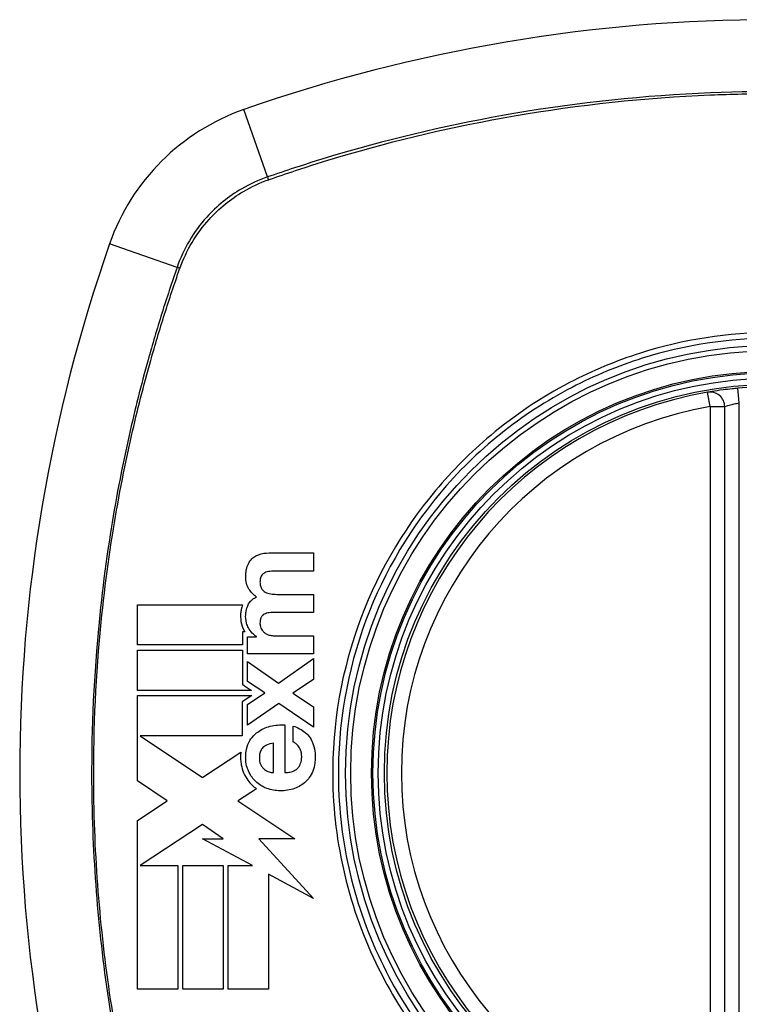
# Model space of a CAD drawing. Header units: inches. Extents: x 93 to 225, y 69 to 99.
# Tile 10 of 38: x 125.182 to 125.765, y 97.084 to 97.882. Entities that reach past the tile are written whole.
import ezdxf

# ---------------------------------------------------------------- set-up
doc = ezdxf.new("R2010")
doc.units = ezdxf.units.IN
doc.header["$MEASUREMENT"] = 0
doc.layers.add('Visible Edges(ANSI)', color=7, linetype='Continuous', lineweight=25)
doc.layers.add('Visible Tangent Edges(ANSI)', color=7, linetype='Continuous', lineweight=25)

msp = doc.modelspace()

# ---------------------------------------------------------------- linework, layer by layer
at = {"layer": 'Visible Edges(ANSI)'}
for p, q in [((125.75328, 96.97498), (125.75328, 97.56858)), ((125.38454, 97.45007), (125.42038, 97.45007)), ((125.42038, 97.45007), (125.42038, 97.43536)), ((125.42038, 97.43536), (125.39003, 97.43536)), ((125.39055, 97.41651), (125.42038, 97.41651)), ((125.42038, 97.41651), (125.42038, 97.4018)), ((125.27776, 97.3755), (125.27776, 97.40812)), ((125.27776, 97.40812), (125.36292, 97.40812)), ((125.42038, 97.4018), (125.39034, 97.4018)), ((125.3627, 97.38626), (125.3627, 97.3755)), ((125.36466, 97.38626), (125.3627, 97.38626)), ((125.36683, 97.38213), (125.37408, 97.38213)), ((125.36683, 97.36825), (125.36683, 97.38213)), ((125.37408, 97.38213), (125.37408, 97.38233)), ((125.38931, 97.38296), (125.42038, 97.38296)), ((125.42038, 97.38296), (125.42038, 97.36825)), ((125.3627, 97.3755), (125.27776, 97.3755)), ((125.27776, 97.37136), (125.3627, 97.37136)), ((125.27776, 97.33875), (125.27776, 97.37136)), ((125.3627, 97.37136), (125.3627, 97.34376)), ((125.42038, 97.36825), (125.36683, 97.36825)), ((125.3919, 97.34463), (125.42038, 97.36441)), ((125.42038, 97.36441), (125.42038, 97.34763)), ((125.36683, 97.36224), (125.3919, 97.34463)), ((125.36683, 97.34598), (125.36683, 97.36224)), ((125.42038, 97.34763), (125.40349, 97.33645)), ((125.3627, 97.34376), (125.36453, 97.34253)), ((125.36453, 97.34253), (125.37022, 97.33875)), ((125.38081, 97.33665), (125.36683, 97.34598)), ((125.37022, 97.33875), (125.27776, 97.33875)), ((125.27776, 97.33461), (125.37026, 97.33461)), ((125.27776, 97.30348), (125.27776, 97.33461)), ((125.37026, 97.33461), (125.36256, 97.32944)), ((125.36683, 97.32723), (125.38081, 97.33665)), ((125.40349, 97.33645), (125.42038, 97.32526)), ((125.36256, 97.32944), (125.36256, 97.30199)), ((125.39221, 97.32806), (125.36683, 97.31045)), ((125.36683, 97.31045), (125.36683, 97.32723)), ((125.42038, 97.3088), (125.39221, 97.32806)), ((125.42038, 97.32526), (125.42038, 97.3088)), ((125.39718, 97.31072), (125.39718, 97.27209)), ((125.40381, 97.29684), (125.40381, 97.30978)), ((125.27776, 97.30268), (125.27776, 97.30348)), ((125.27776, 97.30199), (125.27776, 97.30268)), ((125.27776, 97.26541), (125.27776, 97.30199)), ((125.27999, 97.30199), (125.3305, 97.26827)), ((125.36256, 97.30199), (125.27999, 97.30199)), ((125.38786, 97.27209), (125.38786, 97.29601)), ((125.33074, 97.26843), (125.36147, 97.28877)), ((125.3305, 97.26827), (125.33074, 97.26843)), ((125.30186, 97.24932), (125.27776, 97.26541)), ((125.37414, 97.25909), (125.35949, 97.24939)), ((125.27776, 97.23337), (125.30186, 97.24932)), ((125.35949, 97.24939), (125.35913, 97.24915)), ((125.35913, 97.24915), (125.40509, 97.21847)), ((125.27776, 97.09662), (125.27776, 97.23337)), ((125.3305, 97.2302), (125.28002, 97.19679)), ((125.3471, 97.21847), (125.3305, 97.2302)), ((125.37087, 97.19679), (125.3305, 97.21847)), ((125.3305, 97.21847), (125.3471, 97.21847)), ((125.40509, 97.21847), (125.37615, 97.21848)), ((125.37615, 97.21848), (125.42038, 97.17019)), ((125.28002, 97.19679), (125.28001, 97.19679)), ((125.28001, 97.19679), (125.31037, 97.19679)), ((125.31037, 97.19679), (125.31037, 97.09662)), ((125.31448, 97.19679), (125.3471, 97.19679)), ((125.31448, 97.09662), (125.31448, 97.19679)), ((125.3471, 97.19679), (125.3471, 97.09662)), ((125.35118, 97.09662), (125.35118, 97.19679)), ((125.35118, 97.19679), (125.37087, 97.19679)), ((125.42038, 97.17019), (125.38379, 97.18984)), ((125.38379, 97.18984), (125.38379, 97.09662)), ((125.31037, 97.09662), (125.27776, 97.09662)), ((125.3471, 97.09662), (125.31448, 97.09662)), ((125.38379, 97.09662), (125.35118, 97.09662))]:
    msp.add_line(p, q, dxfattribs=at)
for radius in [0.31988, 0.31496]:
    msp.add_circle((125.79265, 97.27178), radius, dxfattribs=at)
for centre, radius, start, end in [((125.79265, 96.58281), 1.29921, 70.73366, 109.26634), ((125.42242, 97.64201), 0.17717, 109.26634, 160.73366), ((126.48163, 97.27178), 1.29921, 160.73366, 199.26634), ((125.79265, 97.27178), 0.31299, 99.78402, 260.21598), ((125.74147, 97.56858), 0.01181, 0, 99.78402), ((125.79265, 97.27178), 0.31299, 84.74991, 95.25009)]:
    msp.add_arc(centre, radius, start, end, dxfattribs=at)
for points, knots in [([(125.76401, 97.58346), (125.76241, 97.58331), (125.7608, 97.58315), (125.75669, 97.58271), (125.75427, 97.58242), (125.74843, 97.58166), (125.74537, 97.58119), (125.74076, 97.58045), (125.73946, 97.58022), (125.73946, 97.58022)], [0, 0, 0, 0, 0.01176793, 0.01176793, 0.03059662, 0.03059662, 0.06072253, 0.06072253, 0.09414345, 0.09414345, 0.09414345, 0.09414345]), ([(125.36642, 97.43836), (125.36649, 97.43861), (125.36657, 97.43886), (125.36677, 97.43947), (125.3669, 97.43982), (125.3677, 97.4418), (125.36859, 97.44327), (125.36973, 97.44458)], [-0.01822759, -0.01822759, -0.01822759, -0.01822759, -0.01623281, -0.01623281, -0.01336137, -0.01336137, 0, 0, 0, 0]), ([(125.36973, 97.44458), (125.37065, 97.44561), (125.3717, 97.44648), (125.37376, 97.44776), (125.37471, 97.44823), (125.37569, 97.44862)], [-0.01889621, -0.01889621, -0.01889621, -0.01889621, -0.00826301, -0.00826301, 0, 0, 0, 0]), ([(125.36808, 97.42081), (125.36713, 97.42224), (125.36644, 97.4238), (125.36571, 97.42657), (125.36523, 97.42884), (125.3655, 97.4335), (125.36562, 97.43457), (125.36587, 97.43603), (125.36594, 97.43642), (125.36609, 97.43707), (125.36615, 97.43734), (125.36628, 97.43786), (125.36635, 97.43811), (125.36642, 97.43836)], [-0.0850692, -0.0850692, -0.0850692, -0.0850692, -0.04277401, -0.04277401, -0.0153176, -0.0153176, -0.00710592, -0.00710592, -0.00406726, -0.00406726, -0.00200277, -0.00200277, 0, 0, 0, 0]), ([(125.37802, 97.43127), (125.37785, 97.43097), (125.3777, 97.43065), (125.37754, 97.43022), (125.37751, 97.43011), (125.37745, 97.42993), (125.37742, 97.42985), (125.37737, 97.42968), (125.37735, 97.42959), (125.3773, 97.42941), (125.37728, 97.42931), (125.37722, 97.42905), (125.37719, 97.42888), (125.37707, 97.42819), (125.37702, 97.42766), (125.37697, 97.42639), (125.37696, 97.42527), (125.37734, 97.42312), (125.37765, 97.42217), (125.37817, 97.42133)], [-0.0341891, -0.0341891, -0.0341891, -0.0341891, -0.02994227, -0.02994227, -0.02861788, -0.02861788, -0.02756344, -0.02756344, -0.02649819, -0.02649819, -0.02526241, -0.02526241, -0.02322724, -0.02322724, -0.01674356, -0.01674356, -0.00773446, -0.00773446, 0, 0, 0, 0]), ([(125.38081, 97.43401), (125.38026, 97.43372), (125.37976, 97.43336), (125.37879, 97.43244), (125.37837, 97.43188), (125.37802, 97.43127)], [-0.01028988, -0.01028988, -0.01028988, -0.01028988, -0.00541222, -0.00541222, 0, 0, 0, 0]), ([(125.37817, 97.42133), (125.37859, 97.42066), (125.37908, 97.42005), (125.38015, 97.41905), (125.38069, 97.41866), (125.38128, 97.41832)], [-0.01156539, -0.01156539, -0.01156539, -0.01156539, -0.0053887, -0.0053887, 0, 0, 0, 0]), ([(125.36735, 97.40797), (125.36787, 97.40907), (125.36854, 97.41007), (125.36989, 97.41152), (125.37047, 97.41204), (125.37208, 97.41324), (125.37317, 97.41384), (125.37429, 97.41434)], [-0.02499103, -0.02499103, -0.02499103, -0.02499103, -0.01566144, -0.01566144, -0.00964664, -0.00964664, 0, 0, 0, 0]), ([(125.36292, 97.40812), (125.36265, 97.40741), (125.36241, 97.40669), (125.36213, 97.40569), (125.36206, 97.40542), (125.36194, 97.4049), (125.36188, 97.40467), (125.36178, 97.4042), (125.36174, 97.40396), (125.36163, 97.40341), (125.36158, 97.4031), (125.36145, 97.40219), (125.36138, 97.40158), (125.3612, 97.39931), (125.36116, 97.39703), (125.36199, 97.39197), (125.3628, 97.38954), (125.36405, 97.38731)], [-0.06770735, -0.06770735, -0.06770735, -0.06770735, -0.05894384, -0.05894384, -0.05564282, -0.05564282, -0.05283582, -0.05283582, -0.05004017, -0.05004017, -0.04636458, -0.04636458, -0.03935127, -0.03935127, -0.01991224, -0.01991224, 0, 0, 0, 0]), ([(125.36766, 97.38932), (125.36699, 97.39052), (125.36648, 97.39179), (125.36539, 97.39569), (125.36532, 97.39814), (125.36545, 97.40069), (125.36551, 97.40136), (125.36565, 97.40232), (125.36569, 97.40261), (125.36579, 97.40312), (125.36583, 97.40333), (125.36592, 97.40377), (125.36597, 97.404), (125.36611, 97.40456), (125.36621, 97.40491), (125.36659, 97.40618), (125.36694, 97.40709), (125.36735, 97.40797)], [-0.04289575, -0.04289575, -0.04289575, -0.04289575, -0.0353469, -0.0353469, -0.02092515, -0.02092515, -0.01581335, -0.01581335, -0.01355866, -0.01355866, -0.01188998, -0.01188998, -0.01013094, -0.01013094, -0.00742649, -0.00742649, 0, 0, 0, 0]), ([(125.37817, 97.39823), (125.378, 97.39797), (125.37785, 97.39769), (125.37764, 97.39719), (125.37756, 97.39698), (125.37745, 97.39666), (125.37742, 97.39654), (125.37736, 97.39633), (125.37734, 97.39624), (125.37729, 97.39605), (125.37727, 97.39595), (125.37723, 97.39575), (125.37721, 97.39564), (125.37716, 97.39534), (125.37713, 97.39516), (125.37703, 97.39442), (125.377, 97.39385), (125.37697, 97.39265), (125.37699, 97.39183), (125.37745, 97.39015)], [-0.0490041, -0.0490041, -0.0490041, -0.0490041, -0.04244866, -0.04244866, -0.03780104, -0.03780104, -0.03527652, -0.03527652, -0.0332684, -0.0332684, -0.03125318, -0.03125318, -0.02891355, -0.02891355, -0.02511286, -0.02511286, -0.01342871, -0.01342871, 0, 0, 0, 0]), ([(125.38133, 97.40082), (125.38071, 97.40058), (125.38013, 97.40025), (125.37905, 97.39937), (125.37857, 97.39884), (125.37817, 97.39823)], [-0.01084171, -0.01084171, -0.01084171, -0.01084171, -0.00558063, -0.00558063, 0, 0, 0, 0]), ([(125.37408, 97.38233), (125.37289, 97.38317), (125.37177, 97.38411), (125.36955, 97.38641), (125.36851, 97.38779), (125.36766, 97.38932)], [-0.02525095, -0.02525095, -0.02525095, -0.02525095, -0.01364462, -0.01364462, 0, 0, 0, 0]), ([(125.37745, 97.39015), (125.37764, 97.38946), (125.37792, 97.38882), (125.37854, 97.38772), (125.37886, 97.38727), (125.37921, 97.38684)], [-0.009826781, -0.009826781, -0.009826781, -0.009826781, -0.004330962, -0.004330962, 0, 0, 0, 0]), ([(125.37921, 97.38684), (125.37973, 97.3862), (125.38035, 97.38565), (125.38162, 97.38477), (125.38227, 97.3844), (125.38294, 97.38409)], [-0.01235062, -0.01235062, -0.01235062, -0.01235062, -0.00586482, -0.00586482, 0, 0, 0, 0]), ([(125.38294, 97.38409), (125.38391, 97.38364), (125.38499, 97.38336), (125.38712, 97.38302), (125.38823, 97.38296), (125.38931, 97.38296)], [-0.0172898, -0.0172898, -0.0172898, -0.0172898, -0.00865841, -0.00865841, 0, 0, 0, 0]), ([(125.40381, 97.30978), (125.40732, 97.30865), (125.41082, 97.30701), (125.41519, 97.30336), (125.41651, 97.30192), (125.41758, 97.30026)], [-0.04515862, -0.04515862, -0.04515862, -0.04515862, -0.0154111, -0.0154111, 0, 0, 0, 0]), ([(125.36802, 97.29663), (125.369, 97.29851), (125.37019, 97.30024), (125.37267, 97.30298), (125.37384, 97.30403), (125.37512, 97.30497)], [-0.02881363, -0.02881363, -0.02881363, -0.02881363, -0.0124576, -0.0124576, 0, 0, 0, 0]), ([(125.41758, 97.30026), (125.41863, 97.29862), (125.41948, 97.29686), (125.42093, 97.29267), (125.4214, 97.29023), (125.42166, 97.287), (125.4217, 97.28624), (125.42172, 97.28503), (125.42172, 97.28457), (125.42171, 97.28376), (125.4217, 97.28342), (125.42167, 97.28265), (125.42164, 97.28222), (125.42155, 97.28109), (125.42148, 97.2804), (125.42106, 97.27751), (125.42052, 97.27537), (125.4197, 97.27333)], [-0.07162914, -0.07162914, -0.07162914, -0.07162914, -0.05643592, -0.05643592, -0.0374041, -0.0374041, -0.03163172, -0.03163172, -0.02814281, -0.02814281, -0.02551127, -0.02551127, -0.02225928, -0.02225928, -0.01690864, -0.01690864, 0, 0, 0, 0]), ([(125.36756, 97.27359), (125.36718, 97.27445), (125.36686, 97.27534), (125.366, 97.27816), (125.36564, 97.28012), (125.36544, 97.28274), (125.3654, 97.28335), (125.36538, 97.28435), (125.36538, 97.28474), (125.36539, 97.28546), (125.3654, 97.2858), (125.36543, 97.28652), (125.36545, 97.28691), (125.36553, 97.28797), (125.36561, 97.28864), (125.36609, 97.29188), (125.36683, 97.29434), (125.36802, 97.29663)], [-0.0603005, -0.0603005, -0.0603005, -0.0603005, -0.05313811, -0.05313811, -0.03804527, -0.03804527, -0.0334358, -0.0334358, -0.03050969, -0.03050969, -0.02795071, -0.02795071, -0.02497289, -0.02497289, -0.01985571, -0.01985571, 0, 0, 0, 0]), ([(125.37936, 97.29233), (125.37897, 97.29197), (125.37861, 97.29157), (125.37761, 97.29017), (125.37715, 97.28908), (125.37672, 97.28734), (125.37662, 97.28675), (125.37653, 97.28591), (125.37651, 97.28565), (125.37648, 97.2852), (125.37648, 97.28501), (125.37647, 97.28465), (125.37646, 97.28447), (125.37646, 97.28403), (125.37647, 97.28377), (125.3765, 97.28314), (125.37652, 97.28276), (125.37671, 97.28102), (125.37704, 97.27967), (125.37765, 97.27845)], [-0.03851741, -0.03851741, -0.03851741, -0.03851741, -0.03421535, -0.03421535, -0.02483887, -0.02483887, -0.02021805, -0.02021805, -0.01820131, -0.01820131, -0.01671784, -0.01671784, -0.01534867, -0.01534867, -0.01335461, -0.01335461, -0.01050199, -0.01050199, 0, 0, 0, 0]), ([(125.38786, 97.29601), (125.38598, 97.29566), (125.38404, 97.29513), (125.38125, 97.29377), (125.38024, 97.29313), (125.37936, 97.29233)], [-0.02473177, -0.02473177, -0.02473177, -0.02473177, -0.00935617, -0.00935617, 0, 0, 0, 0]), ([(125.40852, 97.2929), (125.40779, 97.29395), (125.40693, 97.29497), (125.40528, 97.29622), (125.40457, 97.29661), (125.40381, 97.29684)], [-0.01640944, -0.01640944, -0.01640944, -0.01640944, -0.0064471, -0.0064471, 0, 0, 0, 0]), ([(125.40753, 97.27571), (125.40806, 97.27625), (125.40852, 97.27685), (125.40974, 97.27888), (125.41024, 97.28043), (125.41057, 97.28248), (125.41063, 97.28292), (125.41069, 97.28362), (125.41071, 97.28388), (125.41073, 97.28437), (125.41074, 97.28459), (125.41074, 97.28504), (125.41075, 97.2853), (125.41074, 97.28587), (125.41072, 97.2862), (125.41062, 97.28746), (125.41047, 97.28839), (125.40985, 97.29059), (125.40928, 97.2918), (125.40852, 97.2929)], [-0.05017395, -0.05017395, -0.05017395, -0.05017395, -0.04363621, -0.04363621, -0.0298359, -0.0298359, -0.02607285, -0.02607285, -0.02387917, -0.02387917, -0.02196308, -0.02196308, -0.02009828, -0.02009828, -0.01758728, -0.01758728, -0.01044021, -0.01044021, 0, 0, 0, 0]), ([(125.36147, 97.28877), (125.3614, 97.28819), (125.36135, 97.28762), (125.36129, 97.28669), (125.36128, 97.28635), (125.36125, 97.28565), (125.36124, 97.28529), (125.36124, 97.2847), (125.36124, 97.28447), (125.36125, 97.28367), (125.36127, 97.2831), (125.36139, 97.28116), (125.36155, 97.2798), (125.36221, 97.27621), (125.36286, 97.27403), (125.36376, 97.27194)], [-0.04388665, -0.04388665, -0.04388665, -0.04388665, -0.03942336, -0.03942336, -0.03676663, -0.03676663, -0.0340067, -0.0340067, -0.03226389, -0.03226389, -0.02788892, -0.02788892, -0.01745906, -0.01745906, 0, 0, 0, 0]), ([(125.37765, 97.27845), (125.37807, 97.27765), (125.37855, 97.27688), (125.37957, 97.27565), (125.38006, 97.27516), (125.38061, 97.27473)], [-0.01249156, -0.01249156, -0.01249156, -0.01249156, -0.00549062, -0.00549062, 0, 0, 0, 0]), ([(125.39718, 97.27209), (125.39854, 97.27214), (125.39993, 97.27229), (125.40262, 97.27286), (125.40398, 97.2733), (125.40606, 97.27443), (125.40685, 97.275), (125.40753, 97.27571)], [-0.02989681, -0.02989681, -0.02989681, -0.02989681, -0.01887838, -0.01887838, -0.00773862, -0.00773862, 0, 0, 0, 0]), ([(125.36376, 97.27194), (125.36469, 97.2698), (125.36583, 97.26778), (125.36823, 97.26449), (125.36939, 97.26316), (125.37065, 97.26195)], [-0.03170558, -0.03170558, -0.03170558, -0.03170558, -0.01375248, -0.01375248, 0, 0, 0, 0]), ([(125.37351, 97.26494), (125.37242, 97.26599), (125.37142, 97.26713), (125.36934, 97.26999), (125.36836, 97.27173), (125.36756, 97.27359)], [-0.02746533, -0.02746533, -0.02746533, -0.02746533, -0.01554932, -0.01554932, 0, 0, 0, 0]), ([(125.4197, 97.27333), (125.41895, 97.27143), (125.418, 97.26965), (125.41597, 97.26682), (125.41501, 97.26573), (125.41395, 97.26473)], [-0.02710002, -0.02710002, -0.02710002, -0.02710002, -0.01142955, -0.01142955, 0, 0, 0, 0]), ([(125.40505, 97.2593), (125.40315, 97.25859), (125.4012, 97.2581), (125.3969, 97.25743), (125.39482, 97.25737), (125.38962, 97.25741), (125.38597, 97.25802), (125.38247, 97.25935)], [-0.05230225, -0.05230225, -0.05230225, -0.05230225, -0.04199451, -0.04199451, -0.03001785, -0.03001785, 0, 0, 0, 0])]:
    msp.add_open_spline(points, degree=3, knots=knots, dxfattribs=at)
for points in [[(125.37569, 97.44862), (125.37847, 97.44971), (125.38159, 97.45007), (125.38454, 97.45007)], [(125.38496, 97.43515), (125.38353, 97.43503), (125.3821, 97.43469), (125.38081, 97.43401)], [(125.39003, 97.43536), (125.38834, 97.43536), (125.38664, 97.4353), (125.38496, 97.43515)], [(125.37429, 97.41434), (125.3718, 97.41602), (125.36976, 97.41825), (125.36808, 97.42081)], [(125.38128, 97.41832), (125.38263, 97.41756), (125.3841, 97.4171), (125.38563, 97.41687)], [(125.38563, 97.41687), (125.38726, 97.41663), (125.3889, 97.41651), (125.39055, 97.41651)], [(125.38563, 97.4017), (125.38416, 97.40163), (125.38271, 97.40137), (125.38133, 97.40082)], [(125.39034, 97.4018), (125.38877, 97.4018), (125.3872, 97.40177), (125.38563, 97.4017)], [(125.36405, 97.38731), (125.36424, 97.38696), (125.36445, 97.3866), (125.36466, 97.38626)], [(125.37512, 97.30497), (125.3782, 97.30723), (125.38162, 97.30875), (125.38527, 97.30968)], [(125.38527, 97.30968), (125.38918, 97.31068), (125.39317, 97.31098), (125.39718, 97.31072)], [(125.38061, 97.27473), (125.38174, 97.27383), (125.38297, 97.27315), (125.38434, 97.27276)], [(125.38434, 97.27276), (125.38546, 97.27243), (125.38669, 97.27216), (125.38786, 97.27209)], [(125.37065, 97.26195), (125.37174, 97.2609), (125.37291, 97.25995), (125.37414, 97.25909)], [(125.38247, 97.25935), (125.37915, 97.26061), (125.37613, 97.26243), (125.37351, 97.26494)], [(125.41395, 97.26473), (125.41135, 97.26228), (125.40834, 97.26051), (125.40505, 97.2593)]]:
    msp.add_open_spline(points, degree=3, dxfattribs=at)
at = {"layer": 'Visible Tangent Edges(ANSI)'}
for p, q in [((125.38307, 97.7546), (125.36396, 97.80926)), ((125.30983, 97.68137), (125.25518, 97.70047)), ((125.74147, 97.56858), (125.73946, 97.58022)), ((125.76509, 97.5717), (125.76401, 97.58346)), ((125.76509, 96.97186), (125.76509, 97.5717)), ((125.74147, 97.56858), (125.75328, 97.56858)), ((125.74147, 97.56858), (125.74147, 96.97498))]:
    msp.add_line(p, q, dxfattribs=at)
for radius in [0.34636, 0.34222, 0.32539, 0.3242]:
    msp.add_circle((125.79265, 97.27178), radius, dxfattribs=at)
msp.add_arc((125.79265, 97.27178), 0.30118, 99.78402, 260.21598, dxfattribs=at)
for centre, major_axis, start_param, end_param in [((125.38469, 97.74995), (0.00321, -0.00931), 4.18856, 4.452267), ((125.31448, 97.67974), (0.00931, -0.00321), 1.830918, 2.094625)]:
    msp.add_ellipse(centre, major_axis=major_axis, ratio=0.002592, start_param=start_param, end_param=end_param, dxfattribs=at)
for points, knots in [([(126.20223, 97.7546), (126.18987, 97.75886), (126.17744, 97.76301), (126.15245, 97.77083), (126.1399, 97.77454), (126.10706, 97.78369), (126.08667, 97.78882), (126.03948, 97.79943), (126.01258, 97.80455), (125.9504, 97.81428), (125.91503, 97.81827), (125.8336, 97.82395), (125.78766, 97.82461), (125.68841, 97.82055), (125.63512, 97.81495), (125.53435, 97.79773), (125.48678, 97.78668), (125.42843, 97.76948), (125.41669, 97.76583), (125.39767, 97.75961), (125.39037, 97.75711), (125.38307, 97.7546)], [0, 0, 0, 0, 0.099284, 0.099284, 0.198297, 0.198297, 0.356934, 0.356934, 0.563163, 0.563163, 0.83126, 0.83126, 1.179786, 1.179786, 1.583317, 1.583317, 1.95181, 1.95181, 2.045062, 2.045062, 2.103661, 2.103661, 2.103661, 2.103661]), ([(125.38432, 97.75251), (125.39149, 97.75502), (125.39857, 97.75743), (125.41738, 97.76365), (125.42909, 97.76732), (125.48729, 97.78465), (125.53476, 97.7958), (125.63534, 97.81319), (125.68855, 97.81887), (125.75872, 97.82178), (125.77567, 97.82213), (125.79265, 97.82213)], [-2.102416, -2.102416, -2.102416, -2.102416, -2.045062, -2.045062, -1.95181, -1.95181, -1.583317, -1.583317, -1.179786, -1.179786, -1.050919, -1.050919, -1.050919, -1.050919]), ([(125.38307, 97.7546), (125.37583, 97.75211), (125.36884, 97.74891), (125.35164, 97.73892), (125.34202, 97.73111), (125.32321, 97.71026), (125.31499, 97.69634), (125.30983, 97.68137)], [0, 0, 0, 0, 0.0558923, 0.0558923, 0.1453199, 0.1453199, 0.261048, 0.261048, 0.261048, 0.261048]), ([(125.3121, 97.68059), (125.3173, 97.69521), (125.32539, 97.70877), (125.3438, 97.72914), (125.35319, 97.73678), (125.36996, 97.74665), (125.37678, 97.74983), (125.38384, 97.75234)], [-0.261048, -0.261048, -0.261048, -0.261048, -0.1453199, -0.1453199, -0.0558923, -0.0558923, 0, 0, 0, 0]), ([(125.30983, 97.68137), (125.30558, 97.669), (125.30142, 97.65658), (125.2936, 97.63159), (125.28989, 97.61903), (125.28074, 97.5862), (125.27561, 97.56581), (125.26501, 97.51862), (125.25989, 97.49172), (125.25077, 97.43342), (125.24707, 97.40198), (125.24117, 97.32761), (125.24, 97.28475), (125.24243, 97.18306), (125.24802, 97.12419), (125.26349, 97.03155), (125.27075, 96.99712), (125.2838, 96.94607), (125.28851, 96.92914), (125.2961, 96.90391), (125.29873, 96.89552), (125.30415, 96.87882), (125.30698, 96.8705), (125.30983, 96.8622)], [0, 0, 0, 0, 0.099284, 0.099284, 0.198296, 0.198296, 0.356933, 0.356933, 0.563161, 0.563161, 0.801732, 0.801732, 1.126637, 1.126637, 1.572986, 1.572986, 1.839557, 1.839557, 1.972882, 1.972882, 2.039554, 2.039554, 2.106203, 2.106203, 2.106203, 2.106203]), ([(125.31193, 96.86345), (125.30903, 96.87171), (125.30632, 96.87971), (125.30091, 96.89622), (125.29827, 96.90458), (125.29062, 96.92974), (125.28587, 96.94663), (125.27272, 96.99756), (125.26539, 97.03192), (125.24976, 97.1244), (125.24409, 97.18318), (125.24163, 97.28473), (125.24282, 97.32754), (125.24879, 97.4018), (125.25253, 97.4332), (125.26175, 97.49139), (125.26692, 97.51823), (125.27762, 97.56532), (125.28279, 97.58566), (125.29201, 97.61842), (125.29575, 97.63094), (125.30358, 97.6557), (125.30758, 97.66772), (125.31193, 97.68012)], [-2.104956, -2.104956, -2.104956, -2.104956, -2.039554, -2.039554, -1.972882, -1.972882, -1.839557, -1.839557, -1.572986, -1.572986, -1.126637, -1.126637, -0.801732, -0.801732, -0.563161, -0.563161, -0.356933, -0.356933, -0.198296, -0.198296, -0.099284, -0.099284, -0.001246, -0.001246, -0.001246, -0.001246]), ([(125.79265, 97.62859), (125.75639, 97.62859), (125.71971, 97.62291), (125.66542, 97.6057), (125.64611, 97.59767), (125.60484, 97.57608), (125.58342, 97.56172), (125.56378, 97.54524)], [-3.1415927, -3.1415927, -3.1415927, -3.1415927, -2.8352255, -2.8352255, -2.6603308, -2.6603308, -2.4437372, -2.4437372, -2.4437372, -2.4437372]), ([(125.79265, 97.62401), (125.81544, 97.62401), (125.83844, 97.62179), (125.88999, 97.61163), (125.91804, 97.60233), (125.97111, 97.57705), (125.99627, 97.56093), (126.01887, 97.54206), (126.05303, 97.51355), (126.0813, 97.47884), (126.12213, 97.40324), (126.13526, 97.36352), (126.14646, 97.2865), (126.14602, 97.24917), (126.13249, 97.16843), (126.11583, 97.12424), (126.08316, 97.0716), (126.07349, 97.0582), (126.06293, 97.04556), (126.03319, 97.00994), (125.99646, 96.98052), (125.90734, 96.93437), (125.85395, 96.92075), (125.76003, 96.91879), (125.72015, 96.92477), (125.64, 96.95113), (125.60039, 96.97314), (125.56643, 97.0015), (125.5316, 97.03057), (125.50271, 97.06633), (125.45661, 97.15345), (125.4426, 97.20576), (125.43905, 97.30276), (125.44564, 97.34661), (125.47409, 97.42821), (125.49532, 97.46561), (125.52237, 97.498), (125.55197, 97.53346), (125.58856, 97.56281), (125.64791, 97.59367), (125.667, 97.60156), (125.72064, 97.61845), (125.75685, 97.62401), (125.79265, 97.62401)], [-3.141593, -3.141593, -3.141593, -3.141593, -2.946594, -2.946594, -2.696251, -2.696251, -2.445914, -2.445914, -2.445914, -2.067507, -2.067507, -1.716551, -1.716551, -1.405531, -1.405531, -1.016056, -1.016056, -0.875434, -0.875434, -0.875434, -0.479101, -0.479101, -0.021702, -0.021702, 0.31764, 0.31764, 0.695378, 0.695378, 0.695378, 1.082671, 1.082671, 1.532987, 1.532987, 1.905714, 1.905714, 2.266012, 2.266012, 2.266012, 2.660331, 2.660331, 2.835226, 2.835226, 3.141593, 3.141593, 3.141593, 3.141593]), ([(125.75328, 97.56858), (125.75328, 97.56858), (125.7539, 97.5688), (125.75612, 97.56951), (125.7576, 97.56996), (125.76041, 97.5707), (125.76157, 97.57098), (125.76355, 97.5714), (125.76432, 97.57156), (125.76509, 97.5717)], [-0.09414345, -0.09414345, -0.09414345, -0.09414345, -0.06072253, -0.06072253, -0.03059662, -0.03059662, -0.01176793, -0.01176793, 0, 0, 0, 0]), ([(125.51919, 97.50066), (125.49175, 97.46794), (125.47015, 97.43015), (125.44118, 97.34758), (125.43444, 97.30316), (125.43807, 97.20491), (125.45237, 97.15195), (125.4893, 97.08255), (125.50325, 97.06191), (125.51919, 97.04291)], [-2.266012, -2.266012, -2.266012, -2.266012, -1.905714, -1.905714, -1.532987, -1.532987, -1.082671, -1.082671, -0.873089, -0.873089, -0.873089, -0.873089])]:
    msp.add_open_spline(points, degree=3, knots=knots, dxfattribs=at)
for points in [[(125.38384, 97.75234), (125.384, 97.75239), (125.38416, 97.75245), (125.38432, 97.75251)], [(125.31193, 97.68012), (125.31198, 97.68027), (125.31204, 97.68043), (125.3121, 97.68059)], [(125.56378, 97.54524), (125.54766, 97.53172), (125.53273, 97.51679), (125.51919, 97.50066)]]:
    msp.add_open_spline(points, degree=3, dxfattribs=at)

doc.saveas('drawing.dxf')
